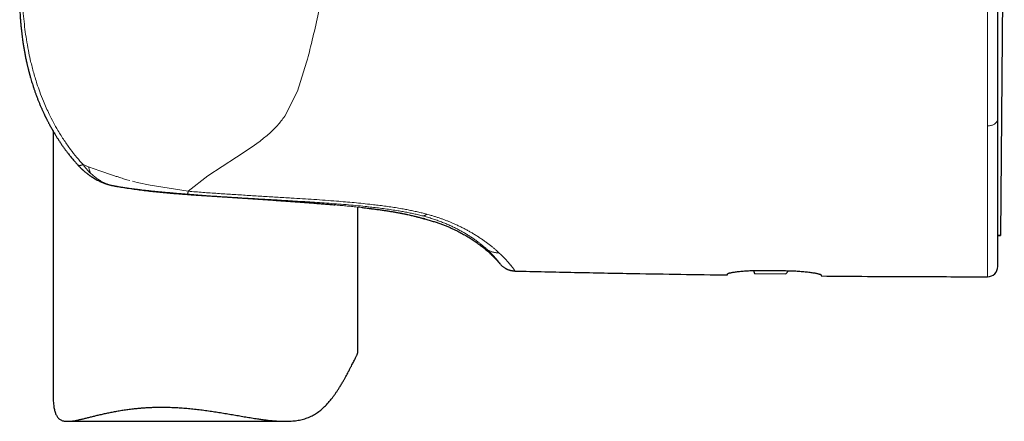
# Model space of a CAD drawing. Header units: millimetres. Extents: x 8 to 727, y 12 to 719.
# Tile 4 of 73: x 183 to 232, y 491 to 510. Entities that reach past the tile are written whole.
import ezdxf

# ---------------------------------------------------------------- set-up
doc = ezdxf.new("R2010")
doc.units = ezdxf.units.MM

msp = doc.modelspace()

# ---------------------------------------------------------------- linework, layer by layer
at = {"color": 7, "linetype": 'Continuous', "lineweight": 30}
for p, q in [((231.687, 521.145), (231.5, 499.757)), ((231.364, 505.5), (231.364, 505.51)), ((184.864, 504.891), (184.864, 491.767)), ((187.718, 502.232), (187.712, 502.233)), ((199.864, 494.029), (199.864, 501.156)), ((201.951, 500.862), (201.936, 500.865)), ((231.364, 499.758), (231.5, 499.757)), ((231.5, 499.755), (231.364, 499.757)), ((231.5, 499.757), (231.5, 499.755)), ((219.336, 498.032), (219.385, 497.878)), ((219.385, 497.878), (220.929, 497.864)), ((219.814, 498.036), (220.914, 498.024)), ((220.929, 497.864), (221.063, 498.022)), ((185.57, 490.6), (196.266, 490.6))]:
    msp.add_line(p, q, dxfattribs=at)
at = {"color": 252, "linetype": 'Continuous', "lineweight": 0}
for p, q in [((197.379, 508.45), (197.413, 508.577)), ((197.339, 508.301), (196.882, 506.876)), ((197.379, 508.45), (197.339, 508.301)), ((196.882, 506.876), (196.262, 505.63)), ((230.864, 505.158), (230.864, 505.14)), ((195.046, 504.403), (194.604, 504.087)), ((194.604, 504.087), (193.887, 503.616)), ((186.331, 503.251), (186.598, 503.146)), ((193.887, 503.616), (192.483, 502.693)), ((186.598, 503.146), (187.158, 502.943)), ((187.158, 502.943), (187.785, 502.73)), ((192.483, 502.693), (191.509, 501.937)), ((187.718, 502.232), (187.74, 502.228)), ((187.74, 502.228), (187.76, 502.223)), ((188.32, 502.552), (188.485, 502.502)), ((188.485, 502.502), (188.64, 502.463)), ((188.76, 502.432), (188.998, 502.372)), ((188.998, 502.372), (189.631, 502.229)), ((189.631, 502.229), (191.509, 501.937)), ((188.038, 502.172), (188.05, 502.17)), ((193.443, 501.649), (193.339, 501.656)), ((193.443, 501.649), (193.44, 501.649)), ((201.936, 500.865), (201.778, 500.894)), ((203.254, 500.808), (203.429, 500.759)), ((203.018, 500.731), (203.041, 500.725)), ((206.181, 499.106), (206.21, 499.079)), ((206.21, 499.079), (206.229, 499.062)), ((206.802, 498.91), (206.84, 498.874))]:
    msp.add_line(p, q, dxfattribs=at)
at = {"color": 7, "linetype": 'Continuous', "lineweight": 30, "flags": 128}
msp.add_lwpolyline([(203.157, 500.571), (203.099, 500.588), (203.084, 500.593)], dxfattribs=at)
at = {"color": 7, "linetype": 'Continuous', "lineweight": 30}
for centre, radius, start, end in [((187.952, 503.204), 1, 256.4441, 258.8988), ((230.864, 498.224), 0.5, 269.9713, 0)]:
    msp.add_arc(centre, radius, start, end, dxfattribs=at)
for points, knots in [([(231.364, 509.263), (231.364, 509.41), (231.364, 509.706), (231.364, 510.158), (231.364, 510.618), (231.364, 511.085), (231.364, 511.559), (231.364, 512.037), (231.364, 512.521), (231.364, 513.012), (231.364, 513.344), (231.364, 513.511)], [0, 0, 0, 0, 0.109228, 0.219003, 0.329392, 0.440461, 0.552278, 0.662887, 0.774338, 0.88669, 1, 1, 1, 1]), ([(183.213, 510.952), (183.216, 510.893), (183.223, 510.762), (183.236, 510.562), (183.251, 510.357), (183.267, 510.163), (183.285, 509.98), (183.303, 509.813), (183.321, 509.66), (183.338, 509.52), (183.356, 509.391), (183.373, 509.273), (183.393, 509.138), (183.419, 508.982), (183.451, 508.799), (183.486, 508.61), (183.526, 508.416), (183.56, 508.262), (183.586, 508.148), (183.602, 508.079), (183.618, 508.015), (183.632, 507.959), (183.644, 507.91), (183.654, 507.869), (183.663, 507.835), (183.669, 507.811), (183.674, 507.793), (183.678, 507.777), (183.684, 507.757), (183.691, 507.729), (183.701, 507.691), (183.714, 507.645), (183.728, 507.592), (183.75, 507.515), (183.78, 507.414), (183.818, 507.287), (183.859, 507.157), (183.904, 507.019), (183.952, 506.879), (184.002, 506.737), (184.055, 506.594), (184.111, 506.45), (184.167, 506.308), (184.224, 506.171), (184.281, 506.039), (184.337, 505.913), (184.383, 505.813), (184.417, 505.74), (184.438, 505.696), (184.456, 505.657), (184.472, 505.625), (184.484, 505.6), (184.494, 505.579), (184.504, 505.56), (184.516, 505.536), (184.533, 505.502), (184.555, 505.457), (184.581, 505.407), (184.609, 505.353), (184.655, 505.265), (184.722, 505.14), (184.813, 504.978), (184.898, 504.832), (184.976, 504.702), (185.047, 504.587), (185.126, 504.464), (185.209, 504.338), (185.297, 504.21), (185.388, 504.081), (185.486, 503.946), (185.592, 503.806), (185.706, 503.661), (185.829, 503.512), (185.949, 503.372), (186.029, 503.283), (186.065, 503.243)], [0, 0, 0, 0, 0.020932, 0.046477, 0.070713, 0.093621, 0.115181, 0.135376, 0.153163, 0.169729, 0.185073, 0.199191, 0.212083, 0.233337, 0.255197, 0.27782, 0.30121, 0.325372, 0.334012, 0.34263, 0.350456, 0.357349, 0.363308, 0.368332, 0.372419, 0.37557, 0.377226, 0.378884, 0.38139, 0.384761, 0.388997, 0.395428, 0.401882, 0.408313, 0.423873, 0.43932, 0.45544, 0.472603, 0.490816, 0.508187, 0.526426, 0.54516, 0.563395, 0.581075, 0.598194, 0.614749, 0.630737, 0.637482, 0.64345, 0.648561, 0.652815, 0.656211, 0.658748, 0.660909, 0.663814, 0.668585, 0.674605, 0.681652, 0.688947, 0.69642, 0.717486, 0.739853, 0.763523, 0.778427, 0.794677, 0.81228, 0.831237, 0.849309, 0.868462, 0.888697, 0.910015, 0.932417, 0.955904, 0.980478, 1, 1, 1, 1]), ([(231.364, 505.51), (231.364, 505.616), (231.364, 505.828), (231.364, 506.155), (231.364, 506.489), (231.364, 506.83), (231.364, 507.178), (231.364, 507.553), (231.364, 507.955), (231.364, 508.385), (231.364, 508.82), (231.364, 509.116), (231.364, 509.263)], [0, 0, 0, 0, 0.092839, 0.185881, 0.279174, 0.372766, 0.466703, 0.560723, 0.671059, 0.781, 0.890621, 1, 1, 1, 1]), ([(231.364, 500.209), (231.364, 500.281), (231.364, 500.425), (231.364, 500.652), (231.364, 500.889), (231.364, 501.134), (231.364, 501.387), (231.364, 501.647), (231.364, 501.914), (231.364, 502.19), (231.364, 502.452), (231.364, 502.695), (231.364, 502.918), (231.364, 503.145), (231.364, 503.376), (231.364, 503.611), (231.364, 503.85), (231.364, 504.123), (231.364, 504.432), (231.364, 504.78), (231.364, 505.135), (231.364, 505.379), (231.364, 505.5)], [0, 0, 0, 0, 0.05672, 0.113204, 0.169477, 0.225564, 0.281489, 0.336284, 0.390973, 0.445581, 0.500131, 0.540997, 0.581672, 0.622167, 0.662492, 0.702659, 0.742679, 0.782562, 0.8372, 0.891632, 0.945889, 1, 1, 1, 1]), ([(186.064, 503.243), (186.081, 503.225), (186.113, 503.19), (186.16, 503.141), (186.203, 503.097), (186.241, 503.061), (186.272, 503.031), (186.296, 503.008), (186.315, 502.991), (186.332, 502.976), (186.354, 502.956), (186.386, 502.928), (186.428, 502.892), (186.471, 502.857), (186.517, 502.82), (186.559, 502.788), (186.601, 502.757), (186.638, 502.73), (186.674, 502.704), (186.706, 502.682), (186.732, 502.665), (186.755, 502.65), (186.78, 502.634), (186.809, 502.615), (186.861, 502.583), (186.935, 502.54), (187.028, 502.49), (187.119, 502.445), (187.203, 502.406), (187.268, 502.378), (187.317, 502.358), (187.357, 502.343), (187.403, 502.326), (187.452, 502.309), (187.496, 502.294), (187.535, 502.282), (187.572, 502.271), (187.613, 502.259), (187.661, 502.246), (187.694, 502.238), (187.712, 502.233)], [0, 0, 0, 0, 0.036342, 0.071976, 0.103011, 0.129431, 0.150902, 0.167889, 0.180385, 0.190208, 0.20121, 0.22662, 0.25479, 0.284758, 0.311679, 0.343542, 0.365776, 0.390351, 0.413878, 0.433402, 0.448916, 0.461401, 0.476172, 0.493811, 0.514072, 0.568958, 0.623603, 0.676282, 0.724294, 0.766244, 0.784106, 0.805747, 0.831915, 0.859223, 0.884744, 0.903534, 0.922091, 0.944102, 0.970045, 1, 1, 1, 1]), ([(187.76, 502.223), (187.792, 502.216), (187.855, 502.204), (187.952, 502.186), (188.018, 502.174), (188.052, 502.169)], [0, 0, 0, 0, 0.331056, 0.663755, 1, 1, 1, 1]), ([(188.049, 502.169), (188.148, 502.152), (188.356, 502.117), (188.678, 502.068), (189.012, 502.021), (189.348, 501.978), (189.687, 501.939), (190.027, 501.903), (190.368, 501.87), (190.709, 501.84), (191.052, 501.812), (191.395, 501.786), (191.737, 501.761), (192.08, 501.737), (192.421, 501.715), (192.762, 501.693), (193.102, 501.671), (193.327, 501.656), (193.44, 501.649)], [0, 0, 0, 0, 0.058208, 0.122348, 0.186265, 0.24997, 0.313469, 0.37677, 0.439879, 0.502802, 0.565544, 0.628108, 0.690497, 0.752715, 0.814768, 0.876661, 0.938403, 1, 1, 1, 1]), ([(193.44, 501.649), (193.55, 501.642), (193.774, 501.627), (194.107, 501.605), (194.441, 501.583), (194.773, 501.561), (195.103, 501.539), (195.43, 501.517), (195.754, 501.494), (196.075, 501.472), (196.392, 501.45), (196.706, 501.427), (197.014, 501.405), (197.318, 501.382), (197.617, 501.359), (197.911, 501.335), (198.199, 501.312), (198.474, 501.289), (198.651, 501.273), (198.736, 501.266)], [0, 0, 0, 0, 0.058284, 0.117408, 0.176567, 0.235758, 0.294973, 0.354203, 0.41344, 0.472675, 0.531897, 0.591095, 0.65026, 0.709381, 0.768447, 0.827449, 0.886379, 0.945227, 1, 1, 1, 1]), ([(200.066, 501.134), (200.13, 501.127), (200.272, 501.111), (200.482, 501.085), (200.698, 501.058), (200.905, 501.031), (201.103, 501.003), (201.293, 500.975), (201.473, 500.946), (201.645, 500.918), (201.797, 500.891), (201.888, 500.874), (201.928, 500.866)], [0, 0, 0, 0, 0.0855538, 0.1894106, 0.2932878, 0.3971743, 0.5010539, 0.6049098, 0.708725, 0.8124834, 0.9161696, 1, 1, 1, 1]), ([(201.923, 500.867), (201.958, 500.86), (202.027, 500.847), (202.123, 500.828), (202.206, 500.811), (202.256, 500.8), (202.277, 500.796)], [0, 0, 0, 0, 0.276789, 0.543411, 0.799813, 1, 1, 1, 1]), ([(201.951, 500.862), (201.997, 500.853), (202.088, 500.835), (202.212, 500.81), (202.328, 500.785), (202.434, 500.761), (202.534, 500.738), (202.629, 500.715), (202.693, 500.699), (202.732, 500.689), (202.747, 500.685), (202.763, 500.681), (202.778, 500.677), (202.793, 500.673), (202.807, 500.669), (202.821, 500.665), (202.859, 500.656), (202.914, 500.641), (202.98, 500.622), (203.035, 500.606), (203.08, 500.594), (203.114, 500.583), (203.139, 500.576), (203.154, 500.572), (203.156, 500.571), (203.157, 500.571)], [0, 0, 0, 0, 0.057679, 0.114265, 0.169847, 0.224503, 0.278301, 0.336564, 0.393941, 0.405113, 0.416254, 0.427365, 0.438445, 0.449496, 0.460517, 0.47151, 0.482474, 0.549102, 0.615029, 0.680335, 0.745097, 0.809381, 0.873253, 0.936773, 1, 1, 1, 1]), ([(203.157, 500.571), (203.227, 500.552), (203.364, 500.515), (203.565, 500.455), (203.757, 500.394), (203.94, 500.33), (204.116, 500.264), (204.284, 500.196), (204.446, 500.126), (204.631, 500.041), (204.837, 499.938), (205.064, 499.815), (205.283, 499.688), (205.489, 499.56), (205.682, 499.431), (205.863, 499.301), (206.04, 499.165), (206.212, 499.021), (206.379, 498.871), (206.542, 498.712), (206.7, 498.544), (206.801, 498.426), (206.851, 498.367)], [0, 0, 0, 0, 0.049906, 0.097771, 0.143773, 0.188088, 0.230892, 0.27236, 0.312664, 0.351976, 0.412144, 0.470903, 0.52884, 0.586286, 0.637304, 0.688203, 0.739129, 0.790237, 0.841696, 0.893683, 0.946385, 1, 1, 1, 1]), ([(231.364, 498.224), (231.364, 498.225), (231.364, 498.227), (231.364, 498.248), (231.364, 498.28), (231.364, 498.326), (231.364, 498.385), (231.364, 498.456), (231.364, 498.539), (231.364, 498.635), (231.364, 498.73), (231.364, 498.817), (231.364, 498.894), (231.364, 498.976), (231.364, 499.062), (231.364, 499.152), (231.364, 499.247), (231.364, 499.347), (231.364, 499.471), (231.364, 499.623), (231.364, 499.807), (231.364, 500.001), (231.364, 500.139), (231.364, 500.209)], [0, 0, 0, 0, 0.055288, 0.110691, 0.166246, 0.221986, 0.277947, 0.333156, 0.388643, 0.444438, 0.500574, 0.535043, 0.569558, 0.604127, 0.638755, 0.673451, 0.70822, 0.743069, 0.778005, 0.833096, 0.888442, 0.944068, 1, 1, 1, 1]), ([(206.849, 498.37), (206.868, 498.348), (206.904, 498.307), (206.961, 498.254), (207.016, 498.21), (207.065, 498.176), (207.109, 498.148), (207.147, 498.127), (207.182, 498.109), (207.217, 498.093), (207.252, 498.079), (207.288, 498.066), (207.323, 498.054), (207.357, 498.044), (207.392, 498.035), (207.43, 498.027), (207.477, 498.019), (207.533, 498.013), (207.574, 498.011), (207.596, 498.01)], [0, 0, 0, 0, 0.1007167, 0.1921223, 0.2735681, 0.3445988, 0.4049179, 0.4545944, 0.4996471, 0.5426863, 0.5884659, 0.6321767, 0.6757943, 0.7198666, 0.755456, 0.801502, 0.8578163, 0.9241165, 1, 1, 1, 1]), ([(206.849, 498.37), (206.85, 498.369), (206.851, 498.367), (206.851, 498.367), (206.851, 498.367)], [0, 0, 0, 0, 0.527692, 1, 1, 1, 1]), ([(207.596, 498.006), (208.573, 497.984), (210.527, 497.939), (213.249, 497.887), (215.761, 497.844), (217.296, 497.823), (218.064, 497.812)], [0, 0, 0, 0, 0.280003, 0.560005, 0.780004, 1, 1, 1, 1]), ([(218.064, 497.863), (218.065, 497.867), (218.068, 497.874), (218.087, 497.886), (218.118, 497.898), (218.161, 497.911), (218.216, 497.924), (218.283, 497.937), (218.36, 497.95), (218.448, 497.964), (218.545, 497.976), (218.652, 497.988), (218.767, 497.999), (218.89, 498.009), (219.019, 498.018), (219.154, 498.025), (219.293, 498.031), (219.43, 498.035), (219.561, 498.037), (219.687, 498.037), (219.772, 498.037), (219.814, 498.036)], [0, 0, 0, 0, 0.053791, 0.107775, 0.16176, 0.215553, 0.269338, 0.323315, 0.377292, 0.431077, 0.48497, 0.539057, 0.593143, 0.647034, 0.700702, 0.754565, 0.808427, 0.862093, 0.908042, 0.954052, 1, 1, 1, 1]), ([(218.064, 497.812), (218.064, 497.813), (218.064, 497.815), (218.064, 497.833), (218.064, 497.853), (218.064, 497.863)], [0, 0, 0, 0, 0.331734, 0.665006, 1, 1, 1, 1]), ([(220.914, 498.024), (220.963, 498.023), (221.061, 498.022), (221.206, 498.018), (221.35, 498.012), (221.49, 498.004), (221.626, 497.995), (221.757, 497.984), (221.883, 497.972), (222.001, 497.959), (222.112, 497.946), (222.215, 497.931), (222.309, 497.916), (222.394, 497.901), (222.467, 497.887), (222.53, 497.872), (222.582, 497.858), (222.62, 497.845), (222.645, 497.833), (222.661, 497.822), (222.663, 497.816), (222.664, 497.813)], [0, 0, 0, 0, 0.053103, 0.106397, 0.159692, 0.212796, 0.265882, 0.319155, 0.37243, 0.425519, 0.478974, 0.532618, 0.586262, 0.639719, 0.693621, 0.747715, 0.801809, 0.855709, 0.903783, 0.951926, 1, 1, 1, 1]), ([(222.664, 497.813), (222.664, 497.805), (222.664, 497.789), (222.664, 497.773), (222.664, 497.763), (222.664, 497.762), (222.664, 497.761)], [0, 0, 0, 0, 0.249811, 0.499696, 0.749809, 1, 1, 1, 1]), ([(222.664, 497.761), (223.429, 497.755), (224.96, 497.743), (227.693, 497.729), (229.661, 497.726), (230.864, 497.724)], [0, 0, 0, 0, 0.280009, 0.560011, 1, 1, 1, 1]), ([(190.197, 491.297), (190.292, 491.297), (190.482, 491.296), (190.774, 491.286), (191.069, 491.27), (191.368, 491.249), (191.669, 491.221), (191.973, 491.189), (192.278, 491.151), (192.581, 491.109), (192.879, 491.064), (193.173, 491.017), (193.467, 490.968), (193.76, 490.917), (194.052, 490.866), (194.343, 490.816), (194.633, 490.768), (194.894, 490.726), (195.126, 490.693), (195.33, 490.666), (195.532, 490.642), (195.733, 490.623), (195.932, 490.609), (196.129, 490.601), (196.324, 490.599), (196.499, 490.605), (196.654, 490.616), (196.79, 490.631), (196.924, 490.651), (197.056, 490.677), (197.185, 490.71), (197.312, 490.749), (197.435, 490.795), (197.554, 490.847), (197.668, 490.906), (197.776, 490.97), (197.882, 491.04), (197.983, 491.116), (198.081, 491.196), (198.176, 491.281), (198.268, 491.369), (198.372, 491.478), (198.487, 491.609), (198.599, 491.749), (198.696, 491.88), (198.781, 491.999), (198.862, 492.12), (198.948, 492.255), (199.039, 492.403), (199.125, 492.551), (199.201, 492.685), (199.267, 492.805), (199.33, 492.922), (199.398, 493.05), (199.456, 493.162), (199.506, 493.257), (199.548, 493.338), (199.594, 493.427), (199.643, 493.521), (199.689, 493.608), (199.73, 493.688), (199.766, 493.76), (199.797, 493.825), (199.823, 493.883), (199.842, 493.933), (199.856, 493.974), (199.863, 494.007), (199.863, 494.022), (199.863, 494.029)], [0, 0, 0, 0, 0.019927, 0.039893, 0.060164, 0.080434, 0.100865, 0.121297, 0.142031, 0.162804, 0.18273, 0.202687, 0.222879, 0.243071, 0.263388, 0.283704, 0.304262, 0.324854, 0.339701, 0.354564, 0.369563, 0.384561, 0.399642, 0.414722, 0.429973, 0.445254, 0.456503, 0.467756, 0.479005, 0.490418, 0.501836, 0.513248, 0.524842, 0.536462, 0.547708, 0.55896, 0.570208, 0.581609, 0.593014, 0.604416, 0.615931, 0.627454, 0.645205, 0.662978, 0.676362, 0.689747, 0.703151, 0.716555, 0.734322, 0.752098, 0.765718, 0.779338, 0.792985, 0.806632, 0.825176, 0.834468, 0.84376, 0.858049, 0.872366, 0.886902, 0.901437, 0.916094, 0.930751, 0.945637, 0.960555, 0.974845, 0.98916, 1, 1, 1, 1]), ([(184.864, 491.767), (184.864, 491.734), (184.865, 491.65), (184.871, 491.519), (184.884, 491.388), (184.9, 491.276), (184.918, 491.182), (184.941, 491.092), (184.967, 491.008), (184.999, 490.931), (185.036, 490.861), (185.078, 490.799), (185.125, 490.746), (185.177, 490.703), (185.233, 490.668), (185.295, 490.641), (185.362, 490.621), (185.434, 490.607), (185.512, 490.6), (185.595, 490.599), (185.693, 490.604), (185.809, 490.617), (185.944, 490.639), (186.088, 490.667), (186.241, 490.701), (186.402, 490.739), (186.571, 490.781), (186.749, 490.826), (186.936, 490.872), (187.131, 490.919), (187.336, 490.967), (187.549, 491.014), (187.771, 491.059), (187.999, 491.102), (188.236, 491.143), (188.48, 491.18), (188.705, 491.209), (188.906, 491.231), (189.082, 491.248), (189.261, 491.263), (189.443, 491.276), (189.628, 491.285), (189.815, 491.292), (190.004, 491.297), (190.132, 491.297), (190.197, 491.297)], [0, 0, 0, 0, 0.016992, 0.043724, 0.07049, 0.089749, 0.10903, 0.128541, 0.148051, 0.167713, 0.187373, 0.207351, 0.227386, 0.246649, 0.265959, 0.285585, 0.305212, 0.324995, 0.344778, 0.364843, 0.384937, 0.412094, 0.43931, 0.466891, 0.494473, 0.522229, 0.549986, 0.578066, 0.606183, 0.634837, 0.66353, 0.69253, 0.72153, 0.750701, 0.779871, 0.809375, 0.838928, 0.85888, 0.878849, 0.898947, 0.919044, 0.939211, 0.959379, 0.97968, 1, 1, 1, 1])]:
    msp.add_open_spline(points, degree=3, knots=knots, dxfattribs=at)
at = {"color": 252, "linetype": 'Continuous', "lineweight": 0}
for points, knots in [([(230.864, 508.967), (230.864, 509.097), (230.864, 509.356), (230.864, 509.75), (230.864, 510.148), (230.864, 510.549), (230.864, 510.953), (230.864, 511.385), (230.864, 511.845), (230.864, 512.334), (230.864, 512.826), (230.864, 513.157), (230.864, 513.323)], [0, 0, 0, 0, 0.0939147, 0.1876258, 0.2811662, 0.3745668, 0.4678564, 0.5610617, 0.6708349, 0.7805614, 0.8902736, 1, 1, 1, 1]), ([(198.251, 512.257), (198.144, 511.748), (197.948, 510.814), (197.671, 509.591), (197.493, 508.89), (197.413, 508.577)], [0, 0, 0, 0, 0.399682, 0.732943, 1, 1, 1, 1]), ([(183.372, 510.951), (183.385, 510.777), (183.412, 510.429), (183.47, 509.918), (183.544, 509.398), (183.631, 508.903), (183.742, 508.378), (183.88, 507.83), (184.039, 507.299), (184.208, 506.811), (184.404, 506.308), (184.691, 505.666), (185.036, 505.019), (185.395, 504.444), (185.707, 504), (186.016, 503.605), (186.229, 503.366), (186.331, 503.251)], [0, 0, 0, 0, 0.061305, 0.122791, 0.181039, 0.246333, 0.299594, 0.370595, 0.445736, 0.495462, 0.554003, 0.637636, 0.746546, 0.816841, 0.882534, 0.94359, 1, 1, 1, 1]), ([(230.864, 505.158), (230.864, 505.291), (230.864, 505.556), (230.864, 505.965), (230.864, 506.38), (230.864, 506.802), (230.864, 507.227), (230.864, 507.655), (230.864, 508.087), (230.864, 508.523), (230.864, 508.819), (230.864, 508.967)], [0, 0, 0, 0, 0.11475, 0.228687, 0.341818, 0.454218, 0.565964, 0.67515, 0.783842, 0.892106, 1, 1, 1, 1]), ([(196.262, 505.63), (196.146, 505.477), (195.921, 505.18), (195.507, 504.774), (195.203, 504.53), (195.046, 504.403)], [0, 0, 0, 0, 0.335699, 0.655929, 1, 1, 1, 1]), ([(230.864, 505.158), (230.886, 505.159), (230.932, 505.16), (231.002, 505.17), (231.071, 505.187), (231.137, 505.212), (231.199, 505.244), (231.251, 505.282), (231.293, 505.323), (231.326, 505.366), (231.348, 505.411), (231.361, 505.456), (231.363, 505.486), (231.364, 505.5)], [0, 0, 0, 0, 0.0862578, 0.1766284, 0.2704455, 0.3668441, 0.4647956, 0.5631664, 0.6552647, 0.7457665, 0.8338322, 0.9187582, 1, 1, 1, 1]), ([(230.864, 499.749), (230.864, 499.874), (230.864, 500.124), (230.864, 500.536), (230.864, 500.973), (230.864, 501.436), (230.864, 501.924), (230.864, 502.426), (230.864, 502.939), (230.864, 503.462), (230.864, 504.003), (230.864, 504.559), (230.864, 504.947), (230.864, 505.14)], [0, 0, 0, 0, 0.095843, 0.191375, 0.286528, 0.381229, 0.475404, 0.56898, 0.656597, 0.743561, 0.829816, 0.915311, 1, 1, 1, 1]), ([(186.065, 503.243), (186.067, 503.24), (186.073, 503.234), (186.082, 503.228), (186.09, 503.223), (186.096, 503.22), (186.103, 503.217), (186.111, 503.215), (186.118, 503.213), (186.132, 503.21), (186.152, 503.208), (186.18, 503.208), (186.208, 503.212), (186.238, 503.218), (186.27, 503.227), (186.301, 503.238), (186.321, 503.247), (186.331, 503.251)], [0, 0, 0, 0, 0.058575, 0.133051, 0.159911, 0.19756, 0.234414, 0.270472, 0.305736, 0.34021, 0.451818, 0.554483, 0.648475, 0.734113, 0.835884, 0.924245, 1, 1, 1, 1]), ([(186.699, 502.826), (186.672, 502.853), (186.618, 502.906), (186.545, 502.985), (186.48, 503.06), (186.424, 503.129), (186.375, 503.192), (186.345, 503.232), (186.331, 503.251)], [0, 0, 0, 0, 0.211, 0.404035, 0.579295, 0.736946, 0.877136, 1, 1, 1, 1]), ([(186.598, 503.146), (186.608, 503.108), (186.627, 503.031), (186.661, 502.925), (186.687, 502.86), (186.7, 502.827)], [0, 0, 0, 0, 0.330738, 0.664269, 1, 1, 1, 1]), ([(187.74, 502.228), (187.691, 502.241), (187.594, 502.268), (187.452, 502.322), (187.314, 502.385), (187.167, 502.465), (187.011, 502.565), (186.85, 502.687), (186.749, 502.78), (186.699, 502.826)], [0, 0, 0, 0, 0.1294546, 0.2572099, 0.3835281, 0.5086323, 0.6738465, 0.8375617, 1, 1, 1, 1]), ([(187.785, 502.73), (187.845, 502.71), (187.934, 502.68), (188.112, 502.621), (188.231, 502.582), (188.32, 502.552)], [0, 0, 0, 0, 0.336261, 0.502127, 1, 1, 1, 1]), ([(188.038, 502.171), (188.023, 502.174), (187.993, 502.18), (187.943, 502.189), (187.891, 502.198), (187.839, 502.208), (187.789, 502.218), (187.756, 502.225), (187.74, 502.228)], [0, 0, 0, 0, 0.142955, 0.307609, 0.49375, 0.663117, 0.832004, 1, 1, 1, 1]), ([(188.688, 502.073), (188.688, 502.073), (188.686, 502.073), (188.68, 502.074), (188.653, 502.078), (188.61, 502.084), (188.556, 502.091), (188.514, 502.097), (188.477, 502.103), (188.445, 502.107), (188.41, 502.112), (188.362, 502.119), (188.296, 502.129), (188.217, 502.142), (188.13, 502.156), (188.069, 502.166), (188.038, 502.172)], [0, 0, 0, 0, 0.002473, 0.010196, 0.022744, 0.126269, 0.19978, 0.264848, 0.319462, 0.372682, 0.416274, 0.486761, 0.597183, 0.719708, 0.854077, 1, 1, 1, 1]), ([(188.038, 502.172), (188.265, 502.134), (188.714, 502.06), (189.236, 501.996), (189.586, 501.956), (189.764, 501.937), (189.942, 501.919), (190.118, 501.902), (190.293, 501.885), (190.596, 501.857), (191.028, 501.821), (191.593, 501.777), (192.168, 501.735), (192.753, 501.695), (193.144, 501.669), (193.339, 501.656)], [0, 0, 0, 0, 0.134926, 0.267313, 0.301453, 0.335333, 0.368933, 0.402231, 0.435207, 0.467839, 0.57293, 0.676595, 0.782562, 0.891866, 1, 1, 1, 1]), ([(189.229, 502.004), (189.169, 502.011), (189.049, 502.026), (188.869, 502.048), (188.749, 502.065), (188.688, 502.073)], [0, 0, 0, 0, 0.327868, 0.660234, 1, 1, 1, 1]), ([(191.469, 501.795), (191.4, 501.8), (191.26, 501.812), (191.046, 501.829), (190.828, 501.848), (190.605, 501.867), (190.379, 501.887), (190.15, 501.908), (189.919, 501.93), (189.689, 501.954), (189.458, 501.978), (189.306, 501.996), (189.229, 502.004)], [0, 0, 0, 0, 0.090392, 0.183466, 0.279065, 0.376998, 0.477046, 0.578965, 0.682496, 0.787367, 0.893297, 1, 1, 1, 1]), ([(191.469, 501.795), (191.471, 501.796), (191.475, 501.8), (191.481, 501.814), (191.487, 501.834), (191.494, 501.862), (191.501, 501.895), (191.506, 501.923), (191.509, 501.937)], [0, 0, 0, 0, 0.165668, 0.332529, 0.499995, 0.667461, 0.834326, 1, 1, 1, 1]), ([(191.469, 501.795), (191.745, 501.773), (192.295, 501.73), (193.121, 501.674), (193.945, 501.622), (194.767, 501.572), (195.587, 501.524), (196.294, 501.483), (196.888, 501.447), (197.369, 501.417), (197.849, 501.385), (198.328, 501.352), (198.805, 501.316), (199.28, 501.277), (199.753, 501.235), (200.066, 501.203), (200.223, 501.187)], [0, 0, 0, 0, 0.094519, 0.188743, 0.282709, 0.376447, 0.469979, 0.563329, 0.618263, 0.673148, 0.727981, 0.782723, 0.83733, 0.891764, 0.945995, 1, 1, 1, 1]), ([(191.509, 501.937), (191.75, 501.918), (192.232, 501.879), (192.956, 501.828), (193.68, 501.78), (194.405, 501.735), (195.13, 501.691), (195.855, 501.648), (196.524, 501.607), (197.138, 501.569), (197.696, 501.532), (198.253, 501.493), (198.771, 501.454), (199.247, 501.414), (199.683, 501.375), (200.119, 501.332), (200.408, 501.3), (200.553, 501.284)], [0, 0, 0, 0, 0.079988, 0.159952, 0.239909, 0.319867, 0.399832, 0.479808, 0.559797, 0.621402, 0.683022, 0.74465, 0.806278, 0.854696, 0.903116, 0.951546, 1, 1, 1, 1]), ([(193.443, 501.649), (193.567, 501.641), (193.815, 501.625), (194.185, 501.6), (194.555, 501.576), (194.924, 501.552), (195.292, 501.527), (195.534, 501.511), (195.656, 501.502)], [0, 0, 0, 0, 0.164739, 0.330383, 0.496823, 0.663961, 0.83171, 1, 1, 1, 1]), ([(195.656, 501.502), (195.773, 501.494), (196.007, 501.478), (196.355, 501.454), (196.699, 501.429), (197.038, 501.404), (197.373, 501.379), (197.702, 501.353), (198.027, 501.327), (198.237, 501.309), (198.342, 501.3)], [0, 0, 0, 0, 0.123864, 0.24807, 0.372596, 0.497431, 0.622573, 0.748034, 0.873832, 1, 1, 1, 1]), ([(198.342, 501.3), (198.44, 501.292), (198.636, 501.275), (198.922, 501.249), (199.203, 501.223), (199.434, 501.2), (199.618, 501.182), (199.758, 501.167), (199.896, 501.152), (200.032, 501.138), (200.167, 501.123), (200.32, 501.105), (200.489, 501.085), (200.673, 501.062), (200.852, 501.039), (201.025, 501.015), (201.193, 500.991), (201.353, 500.966), (201.503, 500.942), (201.645, 500.918), (201.734, 500.902), (201.778, 500.894)], [0, 0, 0, 0, 0.069082, 0.138591, 0.208549, 0.278983, 0.316078, 0.353316, 0.390704, 0.428245, 0.465945, 0.503812, 0.55941, 0.615001, 0.670622, 0.726309, 0.783119, 0.838904, 0.893587, 0.947258, 1, 1, 1, 1]), ([(200.553, 501.284), (200.657, 501.272), (200.865, 501.247), (201.176, 501.207), (201.485, 501.164), (201.792, 501.116), (202.075, 501.068), (202.333, 501.02), (202.567, 500.972), (202.799, 500.921), (203.029, 500.867), (203.179, 500.828), (203.254, 500.808)], [0, 0, 0, 0, 0.111711, 0.223402, 0.335055, 0.446686, 0.558353, 0.64618, 0.734158, 0.822378, 0.910947, 1, 1, 1, 1]), ([(200.223, 501.187), (200.333, 501.175), (200.553, 501.152), (200.88, 501.113), (201.205, 501.071), (201.525, 501.025), (201.819, 500.979), (202.085, 500.933), (202.325, 500.888), (202.561, 500.839), (202.793, 500.787), (202.943, 500.75), (203.018, 500.731)], [0, 0, 0, 0, 0.114261, 0.228048, 0.341248, 0.453786, 0.565634, 0.653054, 0.740111, 0.82688, 0.913464, 1, 1, 1, 1]), ([(203.254, 500.808), (203.241, 500.797), (203.216, 500.777), (203.179, 500.753), (203.143, 500.736), (203.108, 500.725), (203.074, 500.721), (203.052, 500.723), (203.041, 500.725)], [0, 0, 0, 0, 0.165718, 0.332571, 0.499998, 0.667425, 0.83428, 1, 1, 1, 1]), ([(203.429, 500.759), (203.482, 500.744), (203.588, 500.712), (203.745, 500.663), (203.899, 500.611), (204.051, 500.557), (204.2, 500.501), (204.347, 500.443), (204.492, 500.382), (204.646, 500.315), (204.809, 500.24), (204.978, 500.158), (205.142, 500.074), (205.3, 499.988), (205.453, 499.901), (205.549, 499.843), (205.597, 499.813)], [0, 0, 0, 0, 0.060286, 0.120951, 0.182066, 0.243704, 0.305935, 0.368828, 0.43245, 0.496865, 0.578723, 0.661229, 0.744497, 0.828643, 0.913775, 1, 1, 1, 1]), ([(203.041, 500.725), (203.126, 500.702), (203.294, 500.657), (203.533, 500.583), (203.762, 500.505), (203.981, 500.424), (204.189, 500.341), (204.387, 500.254), (204.575, 500.167), (204.754, 500.077), (204.923, 499.987), (205.029, 499.927), (205.082, 499.897)], [0, 0, 0, 0, 0.100138, 0.199677, 0.29891, 0.398084, 0.497397, 0.597002, 0.697012, 0.797497, 0.898492, 1, 1, 1, 1]), ([(205.082, 499.897), (205.135, 499.865), (205.244, 499.801), (205.393, 499.707), (205.534, 499.613), (205.665, 499.521), (205.786, 499.431), (205.898, 499.345), (206.001, 499.261), (206.096, 499.181), (206.153, 499.131), (206.181, 499.106)], [0, 0, 0, 0, 0.110514, 0.221566, 0.333107, 0.445075, 0.557387, 0.667939, 0.778632, 0.889358, 1, 1, 1, 1]), ([(205.597, 499.813), (205.653, 499.779), (205.764, 499.709), (205.921, 499.606), (206.07, 499.502), (206.212, 499.399), (206.346, 499.297), (206.472, 499.197), (206.589, 499.099), (206.701, 499.003), (206.768, 498.941), (206.802, 498.91)], [0, 0, 0, 0, 0.106761, 0.214586, 0.323594, 0.433897, 0.545607, 0.65679, 0.769525, 0.8839, 1, 1, 1, 1]), ([(230.864, 497.724), (230.864, 497.725), (230.864, 497.727), (230.864, 497.742), (230.864, 497.765), (230.864, 497.799), (230.864, 497.841), (230.864, 497.896), (230.864, 497.965), (230.864, 498.049), (230.864, 498.146), (230.864, 498.255), (230.864, 498.377), (230.864, 498.511), (230.864, 498.657), (230.864, 498.814), (230.864, 498.981), (230.864, 499.158), (230.864, 499.345), (230.864, 499.54), (230.864, 499.679), (230.864, 499.749)], [0, 0, 0, 0, 0.0466026, 0.0932141, 0.1398373, 0.1864745, 0.2331268, 0.2797948, 0.3348158, 0.3898565, 0.4449142, 0.4999846, 0.5560639, 0.6121445, 0.6682186, 0.7242776, 0.7803119, 0.8353116, 0.8902671, 0.9451671, 1, 1, 1, 1]), ([(206.802, 498.91), (206.773, 498.909), (206.717, 498.906), (206.633, 498.913), (206.549, 498.926), (206.468, 498.948), (206.389, 498.977), (206.315, 499.013), (206.245, 499.055), (206.202, 499.089), (206.181, 499.106)], [0, 0, 0, 0, 0.1232651, 0.2480195, 0.3737843, 0.5000563, 0.6263208, 0.7520633, 0.8767821, 1, 1, 1, 1]), ([(206.229, 499.062), (206.239, 499.053), (206.264, 499.029), (206.307, 498.989), (206.36, 498.939), (206.407, 498.892), (206.447, 498.853), (206.477, 498.822), (206.507, 498.791), (206.533, 498.762), (206.556, 498.738), (206.576, 498.717), (206.607, 498.683), (206.645, 498.639), (206.688, 498.589), (206.722, 498.547), (206.748, 498.514), (206.769, 498.487), (206.786, 498.464), (206.801, 498.442), (206.816, 498.422), (206.829, 498.403), (206.839, 498.387), (206.845, 498.376), (206.849, 498.371), (206.849, 498.37), (206.849, 498.37)], [0, 0, 0, 0, 0.023146, 0.056373, 0.099733, 0.15329, 0.180671, 0.210128, 0.241664, 0.272791, 0.295981, 0.318806, 0.341265, 0.409065, 0.473211, 0.533658, 0.589363, 0.630149, 0.673925, 0.720672, 0.770363, 0.826287, 0.884208, 0.94412, 0.995051, 1, 1, 1, 1]), ([(206.84, 498.874), (206.89, 498.826), (206.99, 498.73), (207.117, 498.597), (207.204, 498.504), (207.258, 498.443), (207.287, 498.41), (207.315, 498.377), (207.342, 498.346), (207.367, 498.316), (207.391, 498.287), (207.413, 498.259), (207.446, 498.218), (207.486, 498.166), (207.526, 498.111), (207.558, 498.066), (207.58, 498.033), (207.591, 498.014), (207.593, 498.012), (207.593, 498.011)], [0, 0, 0, 0, 0.095215, 0.192371, 0.291566, 0.321198, 0.351016, 0.381024, 0.411224, 0.441617, 0.472206, 0.502993, 0.533979, 0.617251, 0.702722, 0.790429, 0.880406, 0.97269, 1, 1, 1, 1])]:
    msp.add_open_spline(points, degree=3, knots=knots, dxfattribs=at)

doc.saveas('drawing.dxf')
